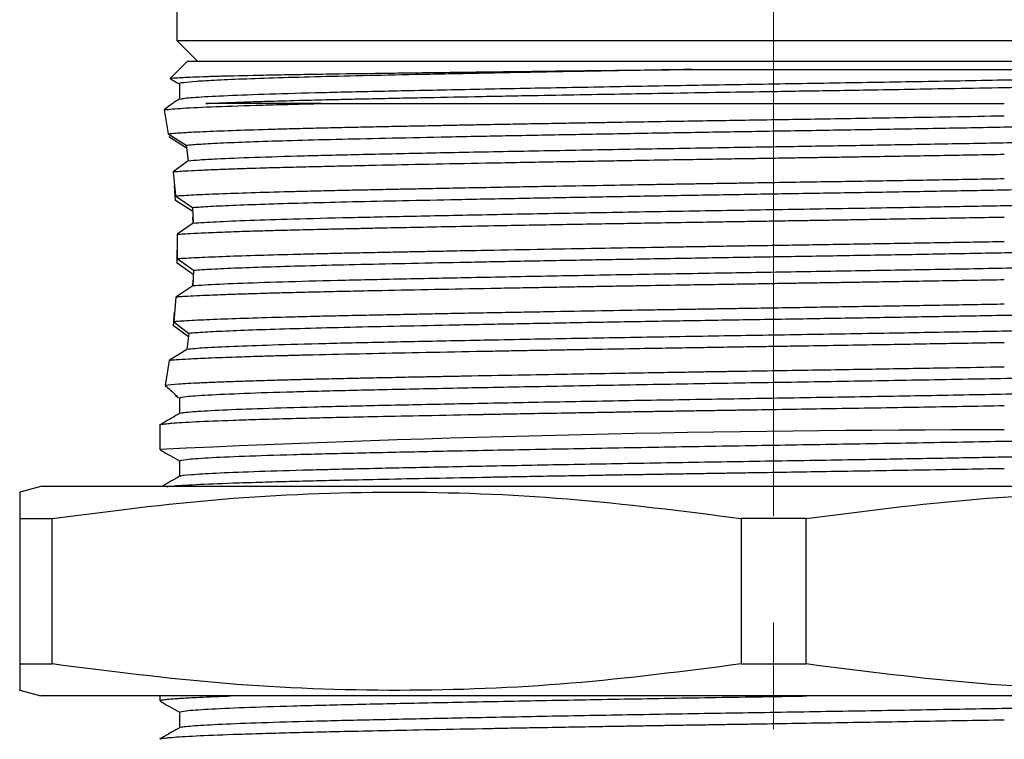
# Paper-space layout 'Sheet2' of a CAD drawing. Header units: millimetres. Extents: x 15 to 415, y 5 to 473.
# Tile 19 of 30: x 248 to 271, y 184 to 201. Entities that reach past the tile are written whole.
import ezdxf

# ---------------------------------------------------------------- set-up
doc = ezdxf.new("R2010")
doc.units = ezdxf.units.MM
doc.linetypes.add('CENTERX2', pattern=[20.32, 12.7, -2.54, 2.54, -2.54])

psp = doc.layouts.new('Sheet2')

# ---------------------------------------------------------------- linework, layer by layer
at = {"color": 7, "linetype": 'CENTERX2', "lineweight": 18}
psp.add_line((265.699, 262.678), (265.699, 137.079), dxfattribs=at)
at = {"color": 7, "linetype": 'Continuous', "lineweight": 25}
for p, q in [((251.449, 203.872), (251.449, 200.372)), ((251.449, 200.372), (251.949, 199.872)), ((251.449, 200.372), (279.949, 200.372)), ((251.699, 199.872), (251.293, 199.466)), ((272.623, 199.872), (251.699, 199.872)), ((265.699, 199.684), (272.158, 199.684)), ((251.511, 199.343), (251.511, 198.969)), ((251.516, 198.972), (251.377, 198.892)), ((251.15, 198.722), (251.246, 198.151)), ((251.246, 198.151), (251.669, 197.875)), ((251.68, 197.805), (251.258, 198.072)), ((251.669, 197.875), (251.719, 197.506)), ((251.719, 197.506), (251.363, 197.243)), ((251.363, 197.243), (251.414, 196.665)), ((251.421, 196.558), (251.392, 196.914)), ((251.414, 196.665), (251.822, 196.39)), ((251.828, 196.291), (251.421, 196.558)), ((251.822, 196.39), (251.84, 196.016)), ((251.839, 196.016), (251.833, 196.156)), ((251.84, 196.016), (251.457, 195.75)), ((251.457, 195.75), (251.461, 195.372)), ((251.458, 195.056), (251.461, 195.372)), ((251.461, 195.372), (251.46, 195.169)), ((251.46, 195.169), (251.846, 194.892)), ((251.842, 194.79), (251.458, 195.056)), ((251.846, 194.892), (251.831, 194.515)), ((251.83, 194.515), (251.836, 194.651)), ((251.831, 194.515), (251.425, 194.248)), ((251.425, 194.248), (251.379, 193.663)), ((251.369, 193.562), (251.397, 193.892)), ((251.727, 193.3), (251.369, 193.562)), ((251.379, 193.663), (251.736, 193.382)), ((251.736, 193.382), (251.688, 193.002)), ((251.688, 193.002), (251.267, 192.735)), ((251.267, 192.735), (251.172, 192.143)), ((251.401, 191.901), (251.511, 191.838)), ((251.511, 191.84), (251.511, 191.469)), ((251.04, 191.193), (251.04, 190.612)), ((251.511, 190.34), (251.511, 189.969)), ((248.199, 189.728), (247.698, 189.594)), ((283.199, 189.728), (248.199, 189.728)), ((247.699, 188.965), (248.477, 188.965)), ((247.699, 188.965), (247.699, 185.492)), ((248.477, 185.492), (248.477, 188.965)), ((266.477, 188.965), (264.92, 188.965)), ((264.92, 188.965), (264.92, 185.492)), ((266.477, 185.492), (266.477, 188.965)), ((247.699, 185.492), (248.477, 185.492)), ((264.92, 185.492), (266.477, 185.492)), ((247.698, 184.863), (248.199, 184.728)), ((274.449, 184.728), (248.199, 184.728)), ((251.04, 184.728), (251.04, 184.612)), ((251.511, 184.34), (251.511, 183.969))]:
    psp.add_line(p, q, dxfattribs=at)
psp.add_arc((271.13, -241.505), 432.584, 89.98996, 92.66107, dxfattribs=at)
for points, knots in [([(251.303, 199.462), (251.299, 199.463), (251.274, 199.471), (251.374, 199.482), (251.591, 199.495), (251.831, 199.506), (252.138, 199.517), (252.626, 199.531), (253.22, 199.545), (253.936, 199.559), (254.533, 199.569), (255.374, 199.582), (256.296, 199.595), (257.332, 199.608), (258.231, 199.62), (259.245, 199.632), (260.344, 199.646), (261.485, 199.659), (262.625, 199.671), (263.39, 199.68), (263.757, 199.684)], [0, 0, 0, 0, 0.019186, 0.10919, 0.154509, 0.200927, 0.252873, 0.297774, 0.388109, 0.43622, 0.484568, 0.529271, 0.619207, 0.665307, 0.716303, 0.773587, 0.83128, 0.888805, 0.946745, 1, 1, 1, 1]), ([(263.757, 199.684), (263.201, 199.674), (262.083, 199.655), (260.464, 199.626), (258.917, 199.596), (257.477, 199.567), (256.167, 199.539), (254.994, 199.513), (253.964, 199.485), (253.089, 199.456), (252.392, 199.426), (251.883, 199.397), (251.597, 199.368), (251.48, 199.35), (251.513, 199.341), (251.514, 199.34)], [0, 0, 0, 0, 0.083237, 0.167156, 0.251154, 0.334627, 0.416992, 0.498312, 0.58086, 0.664439, 0.748462, 0.832323, 0.915423, 0.997195, 1, 1, 1, 1]), ([(263.757, 199.684), (263.882, 199.684), (264.133, 199.684), (264.582, 199.684), (265.104, 199.684), (265.5, 199.684), (265.699, 199.684)], [0, 0, 0, 0, 0.194491, 0.38912, 0.694291, 1, 1, 1, 1]), ([(251.301, 199.458), (251.325, 199.444), (251.395, 199.404), (251.465, 199.363), (251.511, 199.337)], [0, 0, 0, 0, 0.3519432, 1, 1, 1, 1]), ([(251.549, 198.972), (251.549, 198.976), (251.549, 198.992), (251.864, 199.021), (252.511, 199.058), (253.479, 199.095), (254.709, 199.131), (256.178, 199.165), (257.862, 199.2), (259.741, 199.237), (261.763, 199.274), (263.858, 199.311), (265.978, 199.345), (268.092, 199.38), (270.187, 199.416), (271.499, 199.441), (272.158, 199.454)], [0, 0, 0, 0, 0.0286749, 0.1031866, 0.178585, 0.2540109, 0.3286034, 0.4018252, 0.4760248, 0.5512977, 0.6267933, 0.7016458, 0.7750694, 0.8489174, 0.9240217, 1, 1, 1, 1]), ([(252.14, 198.872), (252.304, 198.879), (252.616, 198.893), (253.175, 198.913), (253.81, 198.932), (254.5, 198.951), (255.163, 198.967), (255.705, 198.979), (256.179, 198.989), (256.701, 199), (257.482, 199.016), (258.591, 199.038), (259.923, 199.063), (261.182, 199.085), (262.263, 199.104), (263.41, 199.123), (264.579, 199.143), (265.64, 199.159), (266.514, 199.173), (267.313, 199.186), (268.224, 199.201), (269.241, 199.219), (270.356, 199.238), (271.108, 199.252), (271.503, 199.259)], [0, 0, 0, 0, 0.0552623, 0.1051153, 0.1495581, 0.2060654, 0.250401, 0.2761588, 0.3034729, 0.3323434, 0.3627701, 0.4282692, 0.4999855, 0.5518818, 0.5996777, 0.6433726, 0.7012128, 0.749828, 0.7788461, 0.812936, 0.852097, 0.8963285, 0.9456298, 1, 1, 1, 1]), ([(251.379, 198.888), (251.371, 198.885), (251.347, 198.873), (251.228, 198.782), (251.15, 198.722)], [0, 0, 0, 0, 0.342215, 1, 1, 1, 1]), ([(254.904, 198.872), (254.745, 198.872), (254.425, 198.872), (253.984, 198.872), (253.503, 198.872), (253.01, 198.872), (252.525, 198.872), (252.269, 198.872), (252.14, 198.872)], [0, 0, 0, 0, 0.133744, 0.267455, 0.401486, 0.601349, 0.800465, 1, 1, 1, 1]), ([(251.246, 198.151), (251.355, 198.16), (251.574, 198.178), (252.129, 198.205), (252.843, 198.232), (253.561, 198.255), (254.126, 198.271), (254.475, 198.28), (254.822, 198.288), (255.275, 198.299), (255.828, 198.311), (256.422, 198.323), (256.887, 198.332), (257.255, 198.339), (257.575, 198.346), (257.972, 198.354), (258.439, 198.363), (258.964, 198.373), (259.577, 198.384), (260.201, 198.395), (260.799, 198.406), (261.335, 198.415), (262.243, 198.431), (263.466, 198.451), (264.803, 198.473), (265.849, 198.489), (266.73, 198.503), (267.698, 198.519), (268.782, 198.537), (269.975, 198.557), (270.782, 198.571), (271.206, 198.579)], [0, 0, 0, 0, 0.0628783, 0.1257567, 0.1886353, 0.2515139, 0.2796954, 0.2964807, 0.3148852, 0.3401936, 0.372405, 0.402558, 0.4297833, 0.4397138, 0.4545381, 0.4742557, 0.4938584, 0.5166848, 0.5427348, 0.5720081, 0.5943807, 0.6159277, 0.6366492, 0.7026377, 0.7585264, 0.7901326, 0.8223364, 0.8594258, 0.9014, 0.9482584, 1, 1, 1, 1]), ([(251.669, 197.875), (251.772, 197.885), (251.979, 197.904), (252.537, 197.933), (253.268, 197.962), (254.173, 197.991), (255.227, 198.018), (256.421, 198.045), (257.748, 198.073), (259.201, 198.102), (260.754, 198.131), (262.374, 198.16), (264.025, 198.188), (265.685, 198.215), (267.345, 198.242), (268.995, 198.27), (270.621, 198.3), (271.645, 198.319), (272.158, 198.329)], [0, 0, 0, 0, 0.062668, 0.125801, 0.188951, 0.251671, 0.31353, 0.374698, 0.436836, 0.499719, 0.562909, 0.625958, 0.688421, 0.749878, 0.811316, 0.873765, 0.936808, 1, 1, 1, 1]), ([(251.719, 197.506), (251.805, 197.513), (251.978, 197.528), (252.473, 197.555), (253.257, 197.588), (254.438, 197.624), (255.859, 197.658), (257.501, 197.693), (259.343, 197.73), (261.342, 197.767), (263.427, 197.803), (265.405, 197.836), (267.241, 197.865), (268.927, 197.894), (270.588, 197.924), (271.634, 197.944), (272.158, 197.954)], [0, 0, 0, 0, 0.049306, 0.098907, 0.180185, 0.260752, 0.339777, 0.419321, 0.500201, 0.581511, 0.662317, 0.741719, 0.805114, 0.86959, 0.934711, 1, 1, 1, 1]), ([(251.363, 197.243), (251.399, 197.246), (251.487, 197.253), (251.676, 197.264), (251.964, 197.279), (252.342, 197.296), (252.762, 197.312), (253.15, 197.325), (253.489, 197.335), (253.775, 197.343), (254.038, 197.35), (254.307, 197.357), (254.598, 197.364), (254.899, 197.371), (255.211, 197.378), (255.533, 197.385), (255.864, 197.393), (256.489, 197.406), (257.453, 197.426), (258.596, 197.448), (259.547, 197.465), (260.256, 197.478), (260.93, 197.49), (261.566, 197.501), (262.159, 197.511), (262.855, 197.523), (263.605, 197.535), (264.356, 197.548), (264.948, 197.557), (265.447, 197.565), (265.921, 197.573), (266.392, 197.58), (266.858, 197.587), (267.32, 197.595), (267.777, 197.602), (268.596, 197.616), (269.757, 197.635), (270.727, 197.652), (271.206, 197.661)], [0, 0, 0, 0, 0.019551, 0.047104, 0.08266, 0.126215, 0.162614, 0.193093, 0.217649, 0.236283, 0.251915, 0.269631, 0.287348, 0.305064, 0.322781, 0.340497, 0.358214, 0.37593, 0.437911, 0.499891, 0.532092, 0.562242, 0.590341, 0.61639, 0.640387, 0.662334, 0.700068, 0.729601, 0.75093, 0.769601, 0.788137, 0.806539, 0.824805, 0.842937, 0.860934, 0.878796, 0.940223, 1, 1, 1, 1]), ([(251.414, 196.665), (251.55, 196.674), (251.821, 196.692), (252.438, 196.718), (253.2, 196.744), (253.883, 196.764), (254.378, 196.777), (254.629, 196.784), (254.889, 196.79), (255.156, 196.796), (255.43, 196.802), (255.712, 196.808), (256, 196.814), (256.296, 196.82), (256.619, 196.827), (257.011, 196.835), (257.517, 196.845), (258.167, 196.857), (259.111, 196.875), (260.274, 196.897), (261.558, 196.919), (262.514, 196.935), (263.167, 196.946), (263.562, 196.953), (263.924, 196.959), (264.25, 196.964), (264.541, 196.969), (264.797, 196.973), (265.489, 196.984), (266.628, 197.002), (268.205, 197.027), (269.742, 197.053), (270.72, 197.07), (271.206, 197.079)], [0, 0, 0, 0, 0.062952, 0.125903, 0.188855, 0.251807, 0.267173, 0.282538, 0.297904, 0.31327, 0.328635, 0.344001, 0.359367, 0.374733, 0.39016, 0.408676, 0.433145, 0.463567, 0.499941, 0.561115, 0.614553, 0.660252, 0.677471, 0.693267, 0.707641, 0.720593, 0.732122, 0.742228, 0.750912, 0.814158, 0.876754, 0.938702, 1, 1, 1, 1]), ([(251.822, 196.39), (251.954, 196.399), (252.217, 196.418), (252.842, 196.446), (253.623, 196.474), (254.56, 196.502), (255.63, 196.528), (256.828, 196.554), (258.152, 196.581), (259.588, 196.609), (261.11, 196.637), (262.687, 196.665), (264.288, 196.693), (265.895, 196.719), (267.502, 196.745), (269.099, 196.772), (270.67, 196.8), (271.662, 196.819), (272.158, 196.829)], [0, 0, 0, 0, 0.062953, 0.126151, 0.189173, 0.251602, 0.313047, 0.37446, 0.436868, 0.499879, 0.563078, 0.626043, 0.68836, 0.749663, 0.811234, 0.873747, 0.936808, 1, 1, 1, 1]), ([(251.84, 196.016), (252.005, 196.027), (252.336, 196.05), (253.154, 196.083), (254.218, 196.118), (255.551, 196.151), (257.148, 196.185), (258.952, 196.222), (260.924, 196.259), (262.997, 196.296), (265.111, 196.331), (267.232, 196.365), (269.124, 196.398), (270.777, 196.427), (271.697, 196.445), (272.158, 196.454)], [0, 0, 0, 0, 0.07539, 0.150983, 0.226062, 0.307356, 0.388453, 0.471091, 0.554364, 0.637316, 0.719013, 0.799818, 0.882186, 0.941049, 1, 1, 1, 1]), ([(251.457, 195.75), (251.467, 195.751), (251.492, 195.753), (251.572, 195.758), (251.738, 195.768), (252.053, 195.784), (252.431, 195.799), (252.799, 195.813), (253.064, 195.822), (253.316, 195.83), (253.604, 195.838), (253.902, 195.847), (254.234, 195.855), (254.547, 195.863), (254.888, 195.871), (255.243, 195.879), (255.611, 195.887), (255.991, 195.895), (256.486, 195.906), (257.142, 195.919), (258.016, 195.936), (258.936, 195.954), (259.835, 195.971), (260.64, 195.985), (261.398, 195.998), (262.104, 196.01), (262.87, 196.023), (263.658, 196.036), (264.426, 196.049), (265.052, 196.059), (265.594, 196.067), (266.115, 196.076), (266.636, 196.084), (267.156, 196.092), (267.675, 196.101), (268.535, 196.115), (269.731, 196.135), (270.714, 196.152), (271.206, 196.161)], [0, 0, 0, 0, 0.004738, 0.012634, 0.037901, 0.075799, 0.126323, 0.150031, 0.171447, 0.19057, 0.207402, 0.234187, 0.251805, 0.272285, 0.292766, 0.313246, 0.333726, 0.354207, 0.374687, 0.411203, 0.452959, 0.499954, 0.537044, 0.571469, 0.603227, 0.632319, 0.658744, 0.696855, 0.727561, 0.750859, 0.771546, 0.792248, 0.812964, 0.833694, 0.854438, 0.875197, 0.937534, 1, 1, 1, 1]), ([(251.46, 195.169), (251.601, 195.177), (251.884, 195.195), (252.514, 195.221), (253.285, 195.247), (253.973, 195.267), (254.47, 195.28), (254.722, 195.286), (254.982, 195.292), (255.25, 195.298), (255.524, 195.304), (255.806, 195.31), (256.095, 195.316), (256.389, 195.322), (256.709, 195.328), (257.098, 195.336), (257.604, 195.346), (258.254, 195.359), (259.19, 195.377), (260.338, 195.398), (261.601, 195.42), (262.566, 195.436), (263.255, 195.448), (263.707, 195.455), (264.113, 195.462), (264.475, 195.468), (264.791, 195.473), (265.506, 195.484), (266.64, 195.502), (268.195, 195.527), (269.731, 195.553), (270.714, 195.57), (271.206, 195.579)], [0, 0, 0, 0, 0.062937, 0.125874, 0.188811, 0.251749, 0.267111, 0.282474, 0.297837, 0.3132, 0.328563, 0.343926, 0.359289, 0.374652, 0.389817, 0.408262, 0.432768, 0.463333, 0.499958, 0.560234, 0.613129, 0.65864, 0.67863, 0.696773, 0.713068, 0.727516, 0.740117, 0.750871, 0.812886, 0.87508, 0.937451, 1, 1, 1, 1]), ([(251.846, 194.892), (251.981, 194.901), (252.252, 194.92), (252.885, 194.948), (253.672, 194.976), (254.612, 195.003), (255.683, 195.029), (256.882, 195.055), (258.205, 195.082), (259.639, 195.11), (261.157, 195.138), (262.728, 195.166), (264.323, 195.193), (265.923, 195.219), (267.522, 195.245), (269.112, 195.272), (270.677, 195.301), (271.664, 195.319), (272.158, 195.329)], [0, 0, 0, 0, 0.062983, 0.126184, 0.189183, 0.251571, 0.31296, 0.374427, 0.436868, 0.499894, 0.563093, 0.626047, 0.688346, 0.749632, 0.81122, 0.873743, 0.936807, 1, 1, 1, 1]), ([(272.158, 194.954), (271.566, 194.943), (270.385, 194.92), (268.502, 194.887), (266.595, 194.855), (264.611, 194.823), (262.569, 194.789), (260.51, 194.752), (258.568, 194.714), (256.805, 194.678), (255.251, 194.644), (253.924, 194.609), (252.855, 194.572), (252.182, 194.541), (251.922, 194.522), (251.831, 194.515)], [0, 0, 0, 0, 0.075249, 0.1502, 0.224161, 0.297034, 0.378922, 0.461878, 0.544958, 0.627213, 0.707901, 0.789427, 0.872223, 0.955359, 1, 1, 1, 1]), ([(271.206, 194.661), (270.718, 194.652), (269.739, 194.635), (268.571, 194.615), (267.757, 194.602), (267.309, 194.595), (266.858, 194.587), (266.406, 194.58), (265.952, 194.573), (265.496, 194.566), (265.001, 194.558), (264.403, 194.548), (263.639, 194.536), (262.916, 194.524), (262.285, 194.513), (261.794, 194.505), (261.273, 194.496), (260.726, 194.486), (260.153, 194.476), (259.557, 194.465), (258.688, 194.449), (257.587, 194.428), (256.626, 194.409), (256.001, 194.396), (255.669, 194.389), (255.347, 194.381), (255.034, 194.374), (254.732, 194.367), (254.439, 194.36), (254.162, 194.354), (253.851, 194.345), (253.529, 194.336), (253.178, 194.325), (252.83, 194.314), (252.418, 194.299), (252.03, 194.283), (251.724, 194.267), (251.54, 194.256), (251.457, 194.25), (251.425, 194.248)], [0, 0, 0, 0, 0.061614, 0.123663, 0.141479, 0.15933, 0.177217, 0.19514, 0.213098, 0.231091, 0.249121, 0.271823, 0.302174, 0.340173, 0.358802, 0.378836, 0.400275, 0.423119, 0.447368, 0.473022, 0.50008, 0.562084, 0.624088, 0.641811, 0.659534, 0.677258, 0.694981, 0.712704, 0.730427, 0.74815, 0.764942, 0.791465, 0.814554, 0.841967, 0.873705, 0.921238, 0.958133, 0.984388, 1, 1, 1, 1]), ([(271.206, 194.079), (270.725, 194.07), (269.752, 194.053), (268.215, 194.028), (266.619, 194.002), (265.451, 193.983), (264.721, 193.972), (264.42, 193.967), (264.067, 193.961), (263.665, 193.955), (263.214, 193.947), (262.515, 193.935), (261.526, 193.919), (260.224, 193.896), (259.076, 193.875), (258.171, 193.858), (257.573, 193.846), (257.036, 193.835), (256.597, 193.826), (256.208, 193.818), (255.883, 193.812), (255.555, 193.805), (255.236, 193.798), (254.927, 193.791), (254.628, 193.784), (254.34, 193.776), (253.822, 193.763), (253.132, 193.742), (252.379, 193.716), (251.772, 193.689), (251.51, 193.671), (251.379, 193.663)], [0, 0, 0, 0, 0.06028, 0.121883, 0.184809, 0.249059, 0.258911, 0.270775, 0.284653, 0.300543, 0.318446, 0.338362, 0.384222, 0.438127, 0.500073, 0.532497, 0.560294, 0.583464, 0.60954, 0.625203, 0.642767, 0.660332, 0.677897, 0.695462, 0.713027, 0.730591, 0.748157, 0.811117, 0.874078, 0.937039, 1, 1, 1, 1]), ([(272.158, 193.829), (271.653, 193.819), (270.645, 193.8), (269.045, 193.771), (267.42, 193.743), (265.786, 193.717), (264.152, 193.69), (262.524, 193.663), (260.925, 193.634), (259.386, 193.605), (257.941, 193.577), (256.615, 193.549), (255.419, 193.523), (254.357, 193.496), (253.435, 193.468), (252.679, 193.439), (252.088, 193.41), (251.853, 193.392), (251.736, 193.382)], [0, 0, 0, 0, 0.0631904, 0.1262404, 0.1887194, 0.2502196, 0.3115963, 0.3739893, 0.4369985, 0.5001948, 0.5631415, 0.6254122, 0.6866608, 0.7483252, 0.8109118, 0.8740088, 0.9371834, 1, 1, 1, 1]), ([(272.158, 193.454), (271.562, 193.442), (270.371, 193.42), (268.413, 193.385), (266.365, 193.351), (264.244, 193.317), (262.142, 193.281), (260.101, 193.244), (258.191, 193.207), (256.469, 193.171), (254.961, 193.138), (253.727, 193.103), (252.771, 193.069), (252.068, 193.035), (251.815, 193.013), (251.688, 193.002)], [0, 0, 0, 0, 0.073643, 0.146987, 0.226254, 0.30457, 0.38438, 0.465043, 0.545638, 0.625247, 0.703501, 0.782997, 0.855366, 0.927925, 1, 1, 1, 1]), ([(271.206, 193.161), (270.745, 193.153), (269.793, 193.136), (268.188, 193.109), (266.956, 193.089), (266.158, 193.076), (265.901, 193.072), (265.64, 193.068), (265.378, 193.064), (265.114, 193.06), (264.824, 193.055), (264.464, 193.049), (263.963, 193.041), (263.289, 193.03), (262.436, 193.016), (261.673, 193.003), (261.045, 192.992), (260.59, 192.984), (260.116, 192.975), (259.624, 192.967), (259.117, 192.957), (258.301, 192.942), (257.22, 192.921), (255.901, 192.894), (255.037, 192.874), (254.538, 192.862), (254.386, 192.859), (254.237, 192.855), (254.09, 192.851), (253.947, 192.848), (253.783, 192.843), (253.599, 192.838), (253.378, 192.832), (253.127, 192.824), (252.834, 192.814), (252.513, 192.802), (252.117, 192.786), (251.741, 192.768), (251.444, 192.75), (251.32, 192.74), (251.267, 192.735)], [0, 0, 0, 0, 0.056477, 0.116795, 0.188901, 0.198708, 0.208596, 0.218568, 0.228622, 0.23876, 0.24898, 0.261983, 0.280243, 0.306934, 0.340217, 0.38009, 0.397562, 0.416051, 0.435558, 0.456082, 0.477624, 0.500184, 0.562142, 0.6241, 0.693485, 0.702577, 0.711669, 0.720761, 0.729853, 0.738945, 0.748037, 0.76179, 0.775716, 0.793898, 0.816336, 0.843028, 0.873975, 0.925982, 0.967991, 1, 1, 1, 1]), ([(271.206, 192.579), (270.771, 192.571), (269.844, 192.555), (268.31, 192.529), (266.57, 192.501), (265.338, 192.482), (264.696, 192.471), (264.696, 192.471), (264.695, 192.471), (264.693, 192.471), (264.691, 192.471), (264.686, 192.471), (264.677, 192.471), (264.66, 192.471), (264.626, 192.47), (264.553, 192.469), (264.351, 192.466), (263.973, 192.46), (263.391, 192.45), (262.648, 192.437), (261.751, 192.422), (260.71, 192.404), (259.543, 192.383), (258.612, 192.366), (257.951, 192.353), (257.584, 192.346), (257.235, 192.339), (256.905, 192.333), (256.593, 192.326), (256.299, 192.32), (255.986, 192.314), (255.573, 192.305), (255.097, 192.294), (254.622, 192.283), (254.195, 192.273), (253.844, 192.263), (253.534, 192.254), (253.278, 192.246), (253.03, 192.238), (252.795, 192.23), (252.573, 192.222), (252.366, 192.214), (252.174, 192.206), (251.848, 192.192), (251.451, 192.17), (251.265, 192.152), (251.172, 192.143)], [0, 0, 0, 0, 0.052157, 0.111026, 0.176606, 0.248893, 0.248912, 0.248927, 0.248954, 0.249002, 0.249089, 0.249248, 0.249539, 0.25009, 0.251166, 0.253386, 0.2583, 0.273996, 0.295983, 0.324259, 0.358824, 0.399676, 0.446814, 0.500237, 0.517146, 0.533518, 0.549352, 0.564648, 0.579407, 0.593627, 0.607309, 0.625706, 0.656285, 0.682779, 0.70519, 0.731361, 0.748154, 0.766148, 0.784142, 0.802135, 0.820129, 0.838122, 0.856116, 0.874109, 0.937055, 1, 1, 1, 1]), ([(251.511, 191.84), (251.544, 191.852), (251.61, 191.876), (252.149, 191.915), (253.006, 191.954), (254.181, 191.992), (255.626, 192.028), (257.314, 192.064), (259.223, 192.102), (261.307, 192.141), (263.487, 192.18), (265.703, 192.216), (267.916, 192.252), (270.105, 192.29), (271.472, 192.316), (272.158, 192.329)], [0, 0, 0, 0, 0.0758146, 0.1531825, 0.2310394, 0.3084091, 0.3843511, 0.4602932, 0.5376628, 0.6155197, 0.6928876, 0.7688263, 0.8447717, 0.9221431, 1, 1, 1, 1]), ([(251.172, 192.143), (251.248, 192.074), (251.399, 191.938), (251.477, 191.86), (251.449, 191.877), (251.448, 191.877)], [0, 0, 0, 0, 0.490178, 0.975599, 1, 1, 1, 1]), ([(251.552, 191.472), (251.55, 191.476), (251.541, 191.492), (251.855, 191.52), (252.493, 191.557), (253.455, 191.594), (254.68, 191.63), (256.143, 191.664), (257.822, 191.699), (259.698, 191.736), (261.718, 191.774), (263.812, 191.81), (265.931, 191.844), (268.048, 191.879), (270.131, 191.916), (271.481, 191.941), (272.14, 191.953), (272.158, 191.954)], [0, 0, 0, 0, 0.027046, 0.10153, 0.176918, 0.252353, 0.326974, 0.400208, 0.474376, 0.549634, 0.625135, 0.700011, 0.773465, 0.847277, 0.922363, 0.997885, 1, 1, 1, 1]), ([(251.042, 191.193), (251.042, 191.195), (251.041, 191.199), (251.059, 191.206), (251.096, 191.214), (251.153, 191.223), (251.229, 191.231), (251.422, 191.249), (251.859, 191.276), (252.617, 191.307), (253.384, 191.332), (254.031, 191.35), (254.677, 191.367), (255.401, 191.383), (256.281, 191.402), (257.414, 191.425), (258.277, 191.441), (258.749, 191.45), (258.749, 191.45), (258.749, 191.45), (258.749, 191.45), (258.749, 191.45), (258.75, 191.45), (258.75, 191.45), (258.751, 191.45), (258.754, 191.45), (258.759, 191.451), (258.774, 191.451), (258.822, 191.452), (258.991, 191.455), (259.349, 191.462), (259.954, 191.473), (260.649, 191.485), (261.319, 191.497), (261.841, 191.506), (262.253, 191.513), (262.565, 191.518), (262.869, 191.523), (263.205, 191.529), (263.599, 191.535), (263.994, 191.541), (264.391, 191.548), (264.789, 191.554), (265.681, 191.568), (267.155, 191.592), (269.191, 191.625), (270.534, 191.649), (271.206, 191.661)], [0, 0, 0, 0, 0.008925, 0.027411, 0.045897, 0.064384, 0.08287, 0.101356, 0.17693, 0.252505, 0.295152, 0.334206, 0.369669, 0.401538, 0.444823, 0.494493, 0.550544, 0.550546, 0.550547, 0.550548, 0.550552, 0.550558, 0.550569, 0.550589, 0.550629, 0.550707, 0.550871, 0.551246, 0.552486, 0.55658, 0.57122, 0.594464, 0.626311, 0.649401, 0.668368, 0.683213, 0.693936, 0.701819, 0.715742, 0.729665, 0.743588, 0.757511, 0.771434, 0.785357, 0.850951, 0.925475, 1, 1, 1, 1]), ([(251.516, 191.472), (251.438, 191.427), (251.281, 191.336), (251.124, 191.245), (251.045, 191.2)], [0, 0, 0, 0, 0.499998, 1, 1, 1, 1]), ([(251.511, 190.34), (251.544, 190.352), (251.61, 190.376), (252.149, 190.415), (253.006, 190.454), (254.181, 190.492), (255.626, 190.528), (257.314, 190.564), (259.223, 190.602), (261.307, 190.641), (263.487, 190.68), (265.703, 190.716), (267.916, 190.752), (270.105, 190.79), (271.472, 190.816), (272.158, 190.829)], [0, 0, 0, 0, 0.075815, 0.153183, 0.231039, 0.308409, 0.384351, 0.460293, 0.537663, 0.61552, 0.692888, 0.768826, 0.844772, 0.922143, 1, 1, 1, 1]), ([(251.051, 190.603), (251.13, 190.558), (251.283, 190.469), (251.436, 190.381), (251.511, 190.338)], [0, 0, 0, 0, 0.512575, 1, 1, 1, 1]), ([(251.537, 189.972), (251.534, 189.974), (251.508, 189.987), (251.766, 190.013), (252.332, 190.05), (253.236, 190.087), (254.409, 190.123), (255.826, 190.157), (257.462, 190.192), (259.301, 190.229), (261.296, 190.266), (263.381, 190.303), (265.498, 190.337), (267.434, 190.368), (269.169, 190.398), (270.704, 190.426), (271.673, 190.445), (272.158, 190.454)], [0, 0, 0, 0, 0.011995, 0.086188, 0.161456, 0.236948, 0.311799, 0.385221, 0.459062, 0.534161, 0.609679, 0.684748, 0.758531, 0.832001, 0.887658, 0.943776, 1, 1, 1, 1]), ([(251.516, 189.972), (251.438, 189.927), (251.297, 189.845), (251.157, 189.764), (251.095, 189.728)], [0, 0, 0, 0, 0.5583068, 1, 1, 1, 1]), ([(251.205, 189.728), (251.214, 189.729), (251.247, 189.733), (251.425, 189.749), (251.857, 189.776), (252.617, 189.807), (253.384, 189.832), (254.031, 189.85), (254.677, 189.867), (255.401, 189.883), (256.281, 189.902), (257.414, 189.925), (258.277, 189.941), (258.749, 189.95), (258.749, 189.95), (258.749, 189.95), (258.749, 189.95), (258.749, 189.95), (258.75, 189.95), (258.75, 189.95), (258.751, 189.95), (258.754, 189.95), (258.759, 189.951), (258.774, 189.951), (258.822, 189.952), (258.991, 189.955), (259.349, 189.962), (259.954, 189.973), (260.649, 189.985), (261.319, 189.997), (261.841, 190.006), (262.253, 190.013), (262.565, 190.018), (262.869, 190.023), (263.205, 190.029), (263.599, 190.035), (263.994, 190.041), (264.391, 190.048), (264.789, 190.054), (265.681, 190.068), (267.155, 190.092), (269.191, 190.125), (270.534, 190.149), (271.206, 190.161)], [0, 0, 0, 0, 0.007139, 0.027152, 0.108967, 0.190781, 0.23695, 0.279229, 0.31762, 0.352121, 0.39898, 0.452751, 0.513431, 0.513432, 0.513434, 0.513436, 0.513439, 0.513446, 0.513458, 0.51348, 0.513522, 0.513607, 0.513785, 0.514191, 0.515534, 0.519965, 0.535814, 0.560978, 0.595454, 0.62045, 0.640984, 0.657055, 0.668663, 0.677197, 0.69227, 0.707343, 0.722415, 0.737488, 0.75256, 0.767633, 0.838644, 0.919322, 1, 1, 1, 1]), ([(247.699, 189.592), (247.699, 189.563), (247.699, 189.505), (247.699, 189.146), (247.699, 188.965)], [0, 0, 0, 0, 0.494797, 1, 1, 1, 1]), ([(248.477, 188.965), (249.829, 189.138), (252.539, 189.487), (256.648, 189.646), (260.785, 189.495), (263.54, 189.142), (264.92, 188.965)], [0, 0, 0, 0, 0.2474894, 0.4958681, 0.7473986, 1, 1, 1, 1]), ([(266.477, 188.965), (267.829, 189.138), (270.539, 189.487), (274.648, 189.646), (278.785, 189.495), (281.54, 189.142), (282.92, 188.965)], [0, 0, 0, 0, 0.247489, 0.495868, 0.747399, 1, 1, 1, 1]), ([(247.699, 185.492), (247.699, 185.326), (247.699, 184.993), (247.699, 184.809), (247.699, 184.864), (247.699, 184.865)], [0, 0, 0, 0, 0.494979, 0.991736, 1, 1, 1, 1]), ([(264.92, 185.492), (263.568, 185.318), (260.859, 184.97), (256.75, 184.81), (252.612, 184.962), (249.857, 185.315), (248.477, 185.492)], [0, 0, 0, 0, 0.247489, 0.495868, 0.747399, 1, 1, 1, 1]), ([(282.92, 185.492), (281.568, 185.318), (278.859, 184.97), (274.75, 184.81), (270.612, 184.962), (267.857, 185.315), (266.477, 185.492)], [0, 0, 0, 0, 0.247489, 0.495868, 0.747399, 1, 1, 1, 1]), ([(251.046, 184.612), (251.05, 184.618), (251.054, 184.625), (251.1, 184.634), (251.132, 184.639), (251.17, 184.644), (251.216, 184.649), (251.267, 184.654), (251.32, 184.658), (251.378, 184.663), (251.449, 184.668), (251.554, 184.675), (251.705, 184.684), (251.93, 184.696), (252.205, 184.708), (252.483, 184.719), (252.653, 184.726), (252.725, 184.728), (252.731, 184.728)], [0, 0, 0, 0, 0.143943, 0.188036, 0.232129, 0.276222, 0.320315, 0.364408, 0.408502, 0.440275, 0.483493, 0.543326, 0.619776, 0.71284, 0.8412, 0.934887, 0.993894, 1, 1, 1, 1]), ([(251.051, 184.603), (251.13, 184.558), (251.283, 184.469), (251.436, 184.381), (251.511, 184.338)], [0, 0, 0, 0, 0.512575, 1, 1, 1, 1]), ([(251.511, 184.34), (251.544, 184.352), (251.61, 184.376), (252.149, 184.415), (253.006, 184.454), (254.181, 184.492), (255.626, 184.528), (257.314, 184.564), (259.223, 184.602), (261.307, 184.641), (263.486, 184.68), (265.233, 184.708), (266.224, 184.724), (266.485, 184.728)], [0, 0, 0, 0, 0.095254, 0.192461, 0.290281, 0.387489, 0.482904, 0.578318, 0.675527, 0.773347, 0.870553, 0.965963, 1, 1, 1, 1]), ([(251.551, 183.972), (251.548, 183.976), (251.538, 183.991), (251.845, 184.019), (252.475, 184.056), (253.431, 184.094), (254.65, 184.13), (256.108, 184.163), (257.783, 184.199), (259.655, 184.236), (261.672, 184.273), (263.765, 184.309), (265.897, 184.344), (268.036, 184.379), (270.162, 184.416), (271.492, 184.441), (272.158, 184.454)], [0, 0, 0, 0, 0.025427, 0.099882, 0.175261, 0.250705, 0.325353, 0.398602, 0.472737, 0.547982, 0.623488, 0.698387, 0.771872, 0.846888, 0.923224, 1, 1, 1, 1]), ([(251.042, 183.693), (251.042, 183.695), (251.041, 183.699), (251.059, 183.706), (251.096, 183.714), (251.153, 183.723), (251.229, 183.731), (251.422, 183.749), (251.859, 183.776), (252.617, 183.807), (253.384, 183.832), (254.031, 183.85), (254.677, 183.867), (255.401, 183.883), (256.281, 183.902), (257.414, 183.925), (258.277, 183.941), (258.749, 183.95), (258.749, 183.95), (258.749, 183.95), (258.749, 183.95), (258.749, 183.95), (258.75, 183.95), (258.75, 183.95), (258.751, 183.95), (258.754, 183.95), (258.759, 183.951), (258.774, 183.951), (258.822, 183.952), (258.991, 183.955), (259.349, 183.962), (259.954, 183.973), (260.649, 183.985), (261.319, 183.997), (261.841, 184.006), (262.253, 184.013), (262.565, 184.018), (262.869, 184.023), (263.205, 184.029), (263.599, 184.035), (263.994, 184.041), (264.391, 184.048), (264.789, 184.054), (265.681, 184.068), (267.155, 184.092), (269.191, 184.125), (270.534, 184.149), (271.206, 184.161)], [0, 0, 0, 0, 0.008925, 0.027411, 0.045897, 0.064384, 0.08287, 0.101356, 0.17693, 0.252505, 0.295152, 0.334206, 0.369669, 0.401538, 0.444823, 0.494493, 0.550544, 0.550546, 0.550547, 0.550548, 0.550552, 0.550558, 0.550569, 0.550589, 0.550629, 0.550707, 0.550871, 0.551246, 0.552486, 0.55658, 0.57122, 0.594464, 0.626311, 0.649401, 0.668368, 0.683213, 0.693936, 0.701819, 0.715742, 0.729665, 0.743588, 0.757511, 0.771434, 0.785357, 0.850951, 0.925475, 1, 1, 1, 1]), ([(251.516, 183.972), (251.438, 183.927), (251.281, 183.836), (251.124, 183.745), (251.045, 183.7)], [0, 0, 0, 0, 0.499998, 1, 1, 1, 1])]:
    psp.add_open_spline(points, degree=3, knots=knots, dxfattribs=at)
for points in [[(251.15, 198.722), (251.276, 198.735), (251.528, 198.76), (252.345, 198.797), (253.44, 198.834), (254.416, 198.859), (254.904, 198.872)], [(254.904, 198.872), (255.429, 198.872), (256.48, 198.872), (258.333, 198.872), (260.337, 198.872), (262.469, 198.872), (264.675, 198.872), (266.901, 198.872), (269.11, 198.872), (270.507, 198.872), (271.206, 198.872)]]:
    psp.add_open_spline(points, degree=3, dxfattribs=at)

doc.saveas('drawing.dxf')
